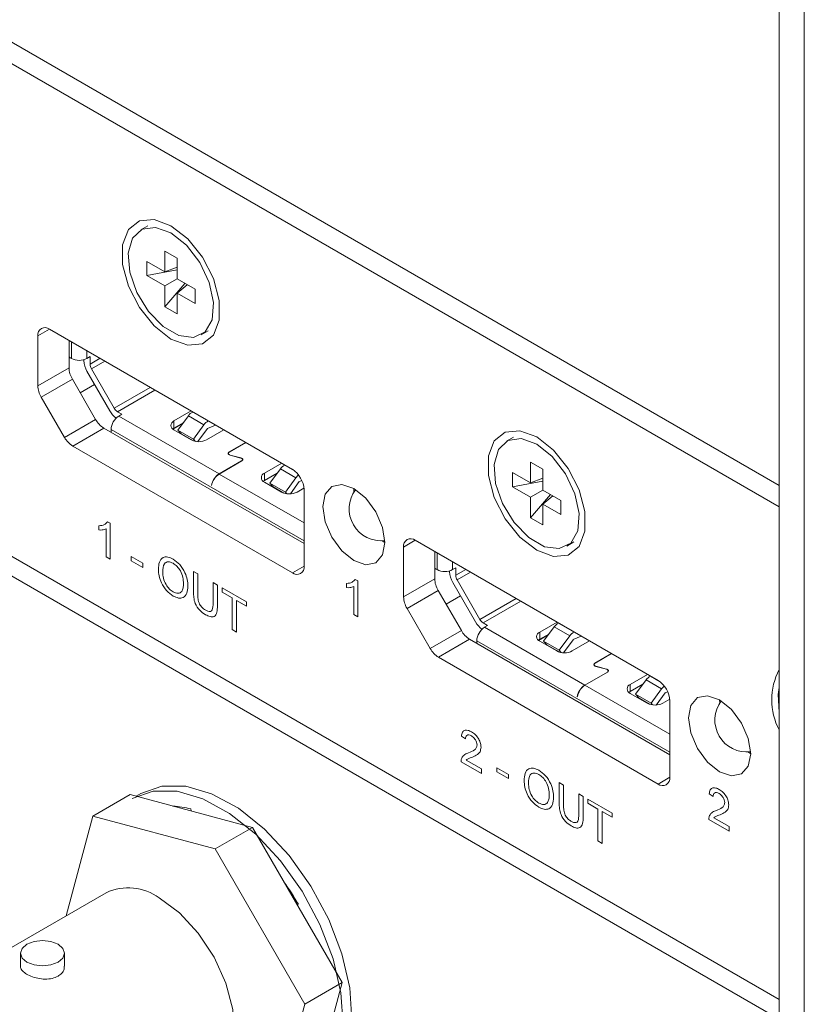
# Model space of a CAD drawing. Header units: millimetres. Extents: x 0 to 1118, y 0 to 864.
# Tile 160 of 256: x 137 to 146, y 670 to 682. Entities that reach past the tile are written whole.
import ezdxf

# ---------------------------------------------------------------- set-up
doc = ezdxf.new("R2010")
doc.units = ezdxf.units.MM

msp = doc.modelspace()

# ---------------------------------------------------------------- linework, layer by layer
at = {"color": 7, "linetype": 'Continuous', "lineweight": 15}
for p, q in [((145.917, 694.5137), (145.917, 654.8298)), ((146.1998, 694.3504), (146.1998, 654.6665)), ((146.2016, 694.3514), (146.2016, 654.6675)), ((124.1317, 688.8356), (145.917, 676.2592)), ((124.1141, 688.6019), (145.917, 676.0153)), ((124.1141, 683.0086), (145.917, 670.422)), ((124.1141, 682.784), (145.917, 670.1975)), ((138.7433, 679.2062), (138.6638, 679.1603)), ((138.9377, 678.9216), (139.0773, 678.841)), ((138.9377, 678.6859), (138.9377, 678.9216)), ((138.7335, 678.8037), (138.9377, 678.6859)), ((138.7335, 678.6425), (138.7335, 678.8037)), ((139.0773, 678.841), (139.0773, 678.6052)), ((138.7335, 678.6425), (139.0773, 678.7074)), ((138.9377, 678.5246), (138.7335, 678.6425)), ((139.0773, 678.7385), (138.9377, 678.6859)), ((138.9377, 678.5246), (139.0774, 678.6052)), ((138.9377, 678.2888), (139.1658, 678.5541)), ((138.9377, 678.2888), (138.9377, 678.5246)), ((139.0773, 678.6052), (139.2815, 678.4874)), ((139.1928, 678.5386), (139.0773, 678.444)), ((139.0773, 678.444), (139.0773, 678.2082)), ((139.2815, 678.3261), (139.0773, 678.444)), ((139.2815, 678.4874), (139.2815, 678.3261)), ((139.0773, 678.2082), (138.9377, 678.2888)), ((140.3864, 676.442), (137.6286, 678.034)), ((139.3512, 677.9695), (139.4308, 678.0154)), ((137.4961, 677.9575), (137.4961, 677.3921)), ((137.8496, 677.9065), (137.8496, 677.5962)), ((137.8646, 677.7079), (137.8761, 677.7012)), ((138.0176, 677.6869), (138.0176, 677.6776)), ((138.0529, 677.7012), (138.0883, 677.7217)), ((138.0883, 677.6368), (138.0883, 677.7217)), ((138.3126, 677.1073), (138.0538, 677.5556)), ((138.3626, 677.1362), (138.1038, 677.5845)), ((137.8884, 677.4656), (138.152, 677.0092)), ((138.1408, 677.4049), (137.9778, 677.3108)), ((137.7984, 676.8051), (137.5349, 677.2615)), ((138.4507, 677.0674), (138.4001, 677.0966)), ((138.4507, 677.0674), (138.4153, 677.047)), ((139.042, 676.9914), (139.2383, 677.1048)), ((139.257, 677.094), (139.2548, 677.0931)), ((139.1392, 676.9608), (139.0297, 676.8976)), ((139.1457, 676.9696), (139.042, 676.9098)), ((139.2054, 677.0511), (139.0862, 676.8883)), ((139.4315, 676.9911), (139.4337, 676.992)), ((138.2457, 676.9102), (140.5189, 675.5979)), ((138.3269, 676.8939), (138.3269, 676.8756)), ((139.042, 676.9098), (139.0273, 676.8996)), ((139.2355, 676.7776), (139.042, 676.8894)), ((139.0862, 676.8883), (139.2629, 676.7863)), ((139.0862, 676.8883), (139.125, 676.845)), ((139.125, 676.845), (139.262, 676.766)), ((139.2629, 676.7863), (139.3822, 676.9491)), ((139.421, 676.9058), (139.312, 676.7568)), ((139.6087, 676.891), (139.4123, 676.7776)), ((139.5142, 676.9455), (139.4223, 676.9068)), ((139.2868, 676.7597), (139.2629, 676.7863)), ((139.6686, 676.6398), (139.8562, 676.7481)), ((139.858, 676.7471), (139.6704, 676.6388)), ((142.8976, 676.808), (142.818, 676.7621)), ((137.8922, 676.7061), (140.3864, 675.2662)), ((139.6594, 676.6235), (139.6594, 676.6155)), ((139.5537, 676.3898), (139.8101, 676.5378)), ((139.8118, 676.5368), (139.5555, 676.3888)), ((139.8001, 676.5704), (139.6801, 676.6026)), ((139.6811, 676.6039), (139.8011, 676.5717)), ((139.8203, 676.5443), (139.8203, 676.5521)), ((140.0699, 676.398), (140.2663, 676.5113)), ((143.0919, 676.5234), (143.2316, 676.4428)), ((143.0919, 676.2877), (143.0919, 676.5234)), ((140.2151, 676.4001), (140.0699, 676.3163)), ((140.2502, 676.448), (140.1309, 676.2852)), ((140.3017, 676.4909), (140.2995, 676.49)), ((140.2997, 676.492), (140.2997, 676.4901)), ((142.8878, 676.4055), (143.0919, 676.2877)), ((142.8878, 676.2443), (142.8878, 676.4055)), ((143.2316, 676.4428), (143.2316, 676.207)), ((140.0699, 676.3163), (140.0553, 676.3061)), ((140.2635, 676.1842), (140.0699, 676.2959)), ((140.1309, 676.2852), (140.3077, 676.1832)), ((140.1309, 676.2852), (140.1698, 676.2419)), ((140.3077, 676.1832), (140.4269, 676.346)), ((140.4658, 676.3026), (140.3638, 676.1634)), ((140.467, 676.3037), (140.4944, 676.3152)), ((142.8878, 676.2443), (143.2316, 676.3092)), ((143.2316, 676.3403), (143.0919, 676.2877)), ((139.4693, 676.2594), (139.4671, 676.2582)), ((139.4689, 676.2571), (139.4671, 676.2582)), ((140.1698, 676.2419), (140.2899, 676.1725)), ((140.2573, 676.1877), (140.2603, 676.1896)), ((140.3241, 676.1648), (140.3077, 676.1832)), ((140.5182, 676.2292), (140.4403, 676.1842)), ((140.5189, 675.3428), (140.5189, 676.2124)), ((143.0919, 676.1264), (142.8878, 676.2443)), ((143.0919, 676.1264), (143.2316, 676.207)), ((143.2316, 676.207), (143.4358, 676.0892)), ((143.0919, 675.8906), (143.3201, 676.1559)), ((143.0919, 675.8906), (143.0919, 676.1264)), ((143.347, 676.1404), (143.2316, 676.0458)), ((143.4358, 676.0892), (143.4358, 675.9279)), ((143.2316, 676.0458), (143.2316, 675.81)), ((143.4358, 675.9279), (143.2316, 676.0458)), ((143.2316, 675.81), (143.0919, 675.8906)), ((141.4057, 675.6307), (141.4382, 675.6102)), ((144.5406, 674.0438), (141.7829, 675.6358)), ((143.5055, 675.5713), (143.585, 675.6172)), ((141.6503, 675.5593), (141.6503, 674.9939)), ((142.0039, 675.5083), (142.0039, 675.1981)), ((142.0189, 675.3097), (142.0304, 675.303)), ((142.1718, 675.2887), (142.1718, 675.2794)), ((142.2072, 675.303), (142.2425, 675.3235)), ((142.2425, 675.2386), (142.2425, 675.3235)), ((142.5169, 674.738), (142.258, 675.1863)), ((142.0427, 675.0674), (142.3062, 674.611)), ((142.4669, 674.7091), (142.208, 675.1574)), ((142.2951, 675.0067), (142.1321, 674.9126)), ((141.9527, 674.4069), (141.6891, 674.8633)), ((142.6049, 674.6692), (142.5544, 674.6984)), ((142.6049, 674.6692), (142.5696, 674.6488)), ((143.1962, 674.5932), (143.3926, 674.7066)), ((143.3597, 674.6529), (143.2404, 674.4901)), ((143.4112, 674.6958), (143.409, 674.6949)), ((142.4, 674.512), (144.6732, 673.1997)), ((142.4812, 674.4957), (142.4812, 674.4774)), ((143.1962, 674.5116), (143.1815, 674.5014)), ((143.2935, 674.5626), (143.184, 674.4994)), ((143.3, 674.5714), (143.1962, 674.5116)), ((143.4172, 674.3881), (143.5364, 674.5509)), ((143.5753, 674.5076), (143.4662, 674.3586)), ((143.6685, 674.5473), (143.5765, 674.5086)), ((143.5858, 674.5929), (143.588, 674.5938)), ((143.3898, 674.3794), (143.1962, 674.4912)), ((143.2404, 674.4901), (143.4172, 674.3881)), ((143.2404, 674.4901), (143.2793, 674.4468)), ((143.2793, 674.4468), (143.4162, 674.3678)), ((143.441, 674.3615), (143.4172, 674.3881)), ((143.7629, 674.4928), (143.5666, 674.3794)), ((142.0464, 674.3079), (144.5406, 672.868)), ((143.8229, 674.2416), (144.0104, 674.3499)), ((144.0122, 674.3489), (143.8247, 674.2406)), ((143.8137, 674.2253), (143.8137, 674.2173)), ((143.9543, 674.1722), (143.8343, 674.2044)), ((143.8354, 674.2057), (143.9554, 674.1735)), ((143.708, 673.9916), (143.9643, 674.1396)), ((143.9661, 674.1386), (143.7098, 673.9906)), ((143.9746, 674.1461), (143.9746, 674.1539)), ((144.2242, 673.9998), (144.4206, 674.1131)), ((144.4044, 674.0498), (144.2852, 673.887)), ((144.456, 674.0927), (144.4538, 674.0918)), ((144.454, 674.0938), (144.454, 674.0919)), ((144.3693, 674.0019), (144.2242, 673.9181)), ((144.4619, 673.785), (144.5812, 673.9478)), ((143.6235, 673.8612), (143.6214, 673.86)), ((143.6232, 673.8589), (143.6214, 673.86)), ((144.2242, 673.9181), (144.2095, 673.9079)), ((144.4178, 673.786), (144.2242, 673.8977)), ((144.2852, 673.887), (144.4619, 673.785)), ((144.2852, 673.887), (144.324, 673.8437)), ((144.324, 673.8437), (144.4442, 673.7743)), ((144.62, 673.9045), (144.5181, 673.7652)), ((144.6724, 673.831), (144.5945, 673.786)), ((144.6213, 673.9055), (144.6487, 673.917)), ((144.4116, 673.7895), (144.4146, 673.7914)), ((144.4784, 673.7666), (144.4619, 673.785)), ((144.6732, 672.9446), (144.6732, 673.8142)), ((145.56, 673.2325), (145.5924, 673.212)), ((138.1204, 672.5042), (138.5429, 672.7481)), ((139.9329, 672.3758), (138.5429, 672.7481)), ((138.667, 672.7619), (138.6114, 672.7297)), ((139.0506, 672.6121), (139.0487, 672.6168)), ((138.1204, 672.5042), (137.817, 671.372)), ((139.5104, 672.1319), (138.1204, 672.5042)), ((139.2331, 672.5855), (139.2379, 672.5619)), ((139.5104, 672.1319), (139.9329, 672.3758)), ((140.9505, 670.6133), (139.9329, 672.3758)), ((140.528, 670.3694), (139.5104, 672.1319)), ((138.2715, 671.6343), (136.2032, 670.4403)), ((140.4549, 671.5021), (140.4417, 671.4945)), ((137.2987, 670.947), (137.2987, 670.7986)), ((137.7987, 670.7986), (137.7987, 670.947)), ((140.528, 670.3694), (140.9505, 670.6133)), ((140.578, 669.2231), (140.9505, 670.6133)), ((140.1555, 668.9792), (140.528, 670.3694))]:
    msp.add_line(p, q, dxfattribs=at)
at = {"color": 9, "linetype": 'Continuous', "lineweight": 0}
for p, q in [((137.6287, 678.034), (137.4961, 677.9575)), ((137.8761, 677.8912), (137.8761, 677.7012)), ((138.0529, 677.7891), (138.0529, 677.7012)), ((138.0883, 677.6368), (138.2025, 677.7027)), ((138.2556, 677.6721), (138.1038, 677.5845)), ((137.4961, 677.3921), (137.8496, 677.5962)), ((137.8884, 677.4656), (137.5349, 677.2615)), ((138.3626, 677.1362), (138.7733, 677.3732)), ((138.8263, 677.3426), (138.4001, 677.0966)), ((139.2548, 677.0931), (139.4315, 676.9911)), ((137.7984, 676.8051), (138.152, 677.0092)), ((138.4153, 677.047), (139.5537, 676.3898)), ((139.042, 676.9914), (139.042, 676.9098)), ((139.2054, 677.0511), (139.3822, 676.9491)), ((138.2457, 676.9102), (137.8922, 676.7061)), ((138.3269, 676.8939), (140.5189, 675.6285)), ((139.6686, 676.6377), (139.6686, 676.6398)), ((139.6811, 676.6023), (139.6811, 676.6039)), ((139.8011, 676.5717), (139.8011, 676.5701)), ((139.8101, 676.5378), (139.8101, 676.5357)), ((140.0699, 676.398), (140.0699, 676.3163)), ((140.2502, 676.448), (140.4269, 676.346)), ((140.4087, 676.427), (140.2995, 676.49)), ((139.5555, 676.3888), (140.5189, 675.8326)), ((138.2871, 675.8473), (138.3163, 675.8305)), ((138.1893, 675.7534), (138.1893, 675.8017)), ((138.2709, 675.4484), (138.2709, 675.7665)), ((138.3163, 675.8305), (138.3163, 675.4222)), ((141.7829, 675.6358), (141.6503, 675.5593)), ((138.3163, 675.4222), (138.2709, 675.4484)), ((138.5565, 675.451), (138.6879, 675.3751)), ((138.5565, 675.4039), (138.5565, 675.451)), ((138.6879, 675.328), (138.5565, 675.4039)), ((142.0304, 675.493), (142.0304, 675.303)), ((142.2072, 675.3909), (142.2072, 675.303)), ((138.6879, 675.3751), (138.6879, 675.328)), ((139.2636, 675.2836), (139.3135, 675.2548)), ((139.2636, 675.0487), (139.2636, 675.2836)), ((140.3864, 675.2662), (140.5189, 675.3428)), ((142.2425, 675.2386), (142.3568, 675.3045)), ((139.3135, 675.2548), (139.3135, 675.0226)), ((141.1008, 675.1927), (141.13, 675.1758)), ((141.13, 675.1758), (141.13, 674.7675)), ((141.6503, 674.9939), (142.0039, 675.1981)), ((142.4098, 675.2739), (142.258, 675.1863)), ((139.4857, 675.1554), (139.5356, 675.1266)), ((139.4857, 674.9232), (139.4857, 675.1554)), ((139.5356, 675.1266), (139.5356, 674.8917)), ((139.59, 675.0952), (139.8665, 674.9356)), ((139.59, 675.0481), (139.59, 675.0952)), ((141.003, 675.0988), (141.003, 675.147)), ((141.0846, 674.7937), (141.0846, 675.1119)), ((142.0427, 675.0674), (141.6891, 674.8633)), ((139.7033, 674.9827), (139.59, 675.0481)), ((139.7033, 674.6215), (139.7033, 674.9827)), ((139.8665, 674.8885), (139.7531, 674.9539)), ((139.7531, 674.9539), (139.7531, 674.5927)), ((142.5169, 674.738), (142.9275, 674.975)), ((142.9806, 674.9444), (142.5544, 674.6984)), ((139.8665, 674.9356), (139.8665, 674.8885)), ((141.13, 674.7675), (141.0846, 674.7937)), ((139.7531, 674.5927), (139.7033, 674.6215)), ((141.9527, 674.4069), (142.3062, 674.611)), ((142.5696, 674.6488), (143.708, 673.9916)), ((143.3597, 674.6529), (143.5364, 674.5509)), ((143.409, 674.6949), (143.5858, 674.5929)), ((142.4, 674.512), (142.0464, 674.3079)), ((142.4812, 674.4957), (144.6732, 673.2303)), ((143.1962, 674.5932), (143.1962, 674.5116)), ((143.8229, 674.2395), (143.8229, 674.2416)), ((143.8354, 674.2041), (143.8354, 674.2057)), ((143.9554, 674.1735), (143.9554, 674.1719)), ((143.9643, 674.1396), (143.9643, 674.1375)), ((144.4044, 674.0498), (144.5812, 673.9478)), ((144.5629, 674.0288), (144.4538, 674.0918)), ((143.7098, 673.9906), (144.6732, 673.4344)), ((144.2242, 673.9998), (144.2242, 673.9181)), ((142.3527, 673.3799), (142.3073, 673.4113)), ((142.534, 672.9874), (142.3028, 673.1208)), ((142.361, 673.1396), (142.534, 673.0397)), ((142.534, 673.0397), (142.534, 672.9874)), ((142.7107, 673.0528), (142.8422, 672.9769)), ((142.7107, 673.0057), (142.7107, 673.0528)), ((142.8422, 672.9298), (142.7107, 673.0057)), ((142.8422, 672.9769), (142.8422, 672.9298)), ((144.5406, 672.868), (144.6732, 672.9446)), ((143.4179, 672.8854), (143.4677, 672.8566)), ((143.4179, 672.6505), (143.4179, 672.8854)), ((143.4677, 672.8566), (143.4677, 672.6244)), ((143.64, 672.7572), (143.6898, 672.7284)), ((143.64, 672.525), (143.64, 672.7572)), ((143.6898, 672.7284), (143.6898, 672.4935)), ((145.1664, 672.7253), (145.121, 672.7567)), ((143.7442, 672.697), (144.0207, 672.5374)), ((143.7442, 672.6499), (143.7442, 672.697)), ((143.8575, 672.5845), (143.7442, 672.6499)), ((143.8575, 672.2233), (143.8575, 672.5845)), ((144.0207, 672.4903), (143.9074, 672.5557)), ((143.9074, 672.5557), (143.9074, 672.1945)), ((144.0207, 672.5374), (144.0207, 672.4903)), ((145.1747, 672.4849), (145.3477, 672.3851)), ((145.3477, 672.3327), (145.1165, 672.4662)), ((145.3477, 672.3851), (145.3477, 672.3327)), ((143.9074, 672.1945), (143.8575, 672.2233))]:
    msp.add_line(p, q, dxfattribs=at)
at = {"color": 7, "linetype": 'Continuous', "lineweight": 15, "flags": 128}
for points in [[(139.0075, 677.9219), (139.198, 677.8507), (139.3654, 677.8657), (139.4897, 677.965), (139.5559, 678.1367), (139.5559, 678.36), (139.4897, 678.608), (139.3654, 678.8509), (139.198, 679.0592), (139.0075, 679.2079), (138.817, 679.2791), (138.6496, 679.2641), (138.5253, 679.1648), (138.4591, 678.9931), (138.4591, 678.7698), (138.5253, 678.5218), (138.6496, 678.279), (138.817, 678.0706), (139.0075, 677.9219)], [(139.0075, 679.1263), (138.8319, 679.1898), (138.68, 679.1688), (138.5723, 679.0664), (138.5234, 678.8962), (138.5399, 678.6812), (138.6196, 678.4506), (138.7516, 678.2354), (138.9182, 678.0647), (139.0968, 677.9615), (139.2634, 677.9399), (139.3954, 678.0027), (139.4751, 678.1414), (139.4916, 678.3373), (139.4427, 678.5639), (139.335, 678.7907), (139.1831, 678.987), (139.0075, 679.1263)], [(137.8646, 677.7079), (137.855, 677.7145), (137.8496, 677.7192)], [(138.3281, 676.8627), (138.3279, 676.8639), (138.3269, 676.8756)], [(143.1618, 675.5237), (143.3522, 675.4525), (143.5197, 675.4675), (143.644, 675.5668), (143.7101, 675.7385), (143.7101, 675.9618), (143.644, 676.2098), (143.5197, 676.4527), (143.3522, 676.661), (143.1618, 676.8097), (142.9713, 676.8809), (142.8038, 676.8659), (142.6795, 676.7666), (142.6134, 676.5949), (142.6134, 676.3716), (142.6795, 676.1236), (142.8038, 675.8808), (142.9713, 675.6724), (143.1618, 675.5237)], [(143.1618, 676.7281), (142.9861, 676.7916), (142.8342, 676.7706), (142.7266, 676.6682), (142.6777, 676.498), (142.6942, 676.283), (142.7738, 676.0524), (142.9058, 675.8372), (143.0724, 675.6665), (143.2511, 675.5633), (143.4177, 675.5417), (143.5497, 675.6045), (143.6293, 675.7432), (143.6458, 675.9391), (143.5969, 676.1657), (143.4893, 676.3925), (143.3374, 676.5888), (143.1618, 676.7281)], [(139.6801, 676.6026), (139.6719, 676.6055), (139.6652, 676.6094), (139.6603, 676.6142), (139.6575, 676.6195), (139.657, 676.625), (139.6588, 676.6304), (139.6627, 676.6355), (139.6686, 676.6398)], [(139.6811, 676.6039), (139.6735, 676.6066), (139.6672, 676.6103), (139.6626, 676.6148), (139.66, 676.6197), (139.6595, 676.6249), (139.6612, 676.63), (139.6649, 676.6347), (139.6704, 676.6388)], [(139.8101, 676.5378), (139.8152, 676.5416), (139.8187, 676.546), (139.8202, 676.5508), (139.8198, 676.5556), (139.8173, 676.5602), (139.8131, 676.5644), (139.8072, 676.5678), (139.8001, 676.5704)], [(139.8011, 676.5717), (139.8088, 676.569), (139.815, 676.5653), (139.8196, 676.5608), (139.8222, 676.5559), (139.8227, 676.5507), (139.8211, 676.5456), (139.8174, 676.5408), (139.8118, 676.5368)], [(141.0846, 675.4061), (141.2199, 675.3591), (141.3346, 675.3814), (141.4113, 675.4696), (141.4382, 675.6103), (141.4113, 675.7821), (141.3346, 675.9588), (141.2199, 676.1135), (141.0846, 676.2227), (140.9493, 676.2697), (140.8346, 676.2474), (140.758, 676.1592), (140.7311, 676.0185), (140.758, 675.8467), (140.8346, 675.67), (140.9493, 675.5153), (141.0846, 675.4061)], [(141.0846, 676.2227), (141.0846, 676.2226), (141.0861, 676.1843)], [(142.0189, 675.3097), (142.0092, 675.3163), (142.0039, 675.321)], [(142.4823, 674.4645), (142.4821, 674.4657), (142.4812, 674.4774)], [(143.8343, 674.2044), (143.8262, 674.2073), (143.8195, 674.2112), (143.8146, 674.216), (143.8118, 674.2213), (143.8113, 674.2268), (143.813, 674.2322), (143.817, 674.2373), (143.8229, 674.2416)], [(143.8354, 674.2057), (143.8278, 674.2084), (143.8215, 674.2121), (143.8169, 674.2166), (143.8143, 674.2215), (143.8138, 674.2267), (143.8154, 674.2318), (143.8191, 674.2365), (143.8247, 674.2406)], [(143.9643, 674.1396), (143.9695, 674.1434), (143.973, 674.1478), (143.9745, 674.1526), (143.974, 674.1574), (143.9716, 674.162), (143.9673, 674.1662), (143.9614, 674.1697), (143.9543, 674.1722)], [(143.9554, 674.1735), (143.963, 674.1708), (143.9693, 674.1671), (143.9739, 674.1626), (143.9765, 674.1577), (143.977, 674.1525), (143.9753, 674.1474), (143.9716, 674.1426), (143.9661, 674.1386)], [(145.917, 673.9641), (145.9039, 673.8843), (145.917, 673.6858)], [(145.2389, 673.0079), (145.3742, 672.9609), (145.4889, 672.9832), (145.5655, 673.0714), (145.5924, 673.2121), (145.5655, 673.3839), (145.4889, 673.5606), (145.3742, 673.7153), (145.2389, 673.8245), (145.1036, 673.8715), (144.9889, 673.8492), (144.9122, 673.761), (144.8853, 673.6203), (144.9122, 673.4485), (144.9889, 673.2718), (145.1036, 673.1171), (145.2389, 673.0079)], [(145.2389, 673.8245), (145.2389, 673.8244), (145.2404, 673.7861)], [(138.667, 672.7618), (138.9035, 672.8448), (139.1754, 672.8436), (139.47, 672.7581), (139.7734, 672.5925), (140.0714, 672.3544), (140.3503, 672.0549), (140.5968, 671.7081), (140.7995, 671.3302), (140.9488, 670.9389), (141.0379, 670.5524), (141.0625, 670.1889), (141.0216, 669.8652), (140.9169, 669.5967), (140.7534, 669.3957), (140.6519, 669.3236)], [(138.568, 672.7047), (138.8045, 672.7877), (139.0764, 672.7864), (139.371, 672.701), (139.6744, 672.5353), (139.9724, 672.2972), (140.2513, 671.9978), (140.4978, 671.651), (140.7005, 671.2731), (140.8498, 670.8818), (140.9389, 670.4953), (140.9636, 670.1317), (140.9226, 669.8081), (140.8179, 669.5395), (140.6544, 669.3386), (140.5529, 669.2665)], [(139.4776, 669.545), (139.5714, 669.6194), (139.6783, 669.7958), (139.7255, 670.0312), (139.7097, 670.3079), (139.6319, 670.6056), (139.4979, 670.9021), (139.3177, 671.1754), (139.1047, 671.4052), (138.8746, 671.5746)], [(137.7255, 670.845), (137.6444, 670.8137), (137.5487, 670.8027), (137.4531, 670.8137), (137.372, 670.845), (137.3178, 670.8918), (137.2987, 670.947), (137.3178, 671.0022), (137.372, 671.0491), (137.4531, 671.0803), (137.5487, 671.0913), (137.6444, 671.0803), (137.7255, 671.0491), (137.7797, 671.0022), (137.7987, 670.947), (137.7797, 670.8918), (137.7255, 670.845)]]:
    msp.add_lwpolyline(points, dxfattribs=at)
at = {"color": 7, "linetype": 'Continuous', "lineweight": 15}
for centre, radius, start, end in [((137.5769, 677.9706), 0.0819, 50.79619, 189.21383), ((137.9645, 677.8718), 0.1921, 242.61024, 297.38976), ((138.2699, 677.6862), 0.2525, 181.9575, 211.14271), ((138.1964, 677.6405), 0.1082, 181.95311, 211.14396), ((138.12, 677.6055), 0.2705, 181.95661, 211.14395), ((137.7664, 677.4014), 0.2705, 181.95661, 211.14395), ((138.5456, 677.2385), 0.2673, 209.39923, 233.31006), ((138.4574, 677.1884), 0.1082, 208.85716, 238.04375), ((139.3081, 676.9804), 0.1247, 115.31842, 145.42763), ((138.3889, 677.1397), 0.2705, 208.85654, 238.04459), ((138.5188, 676.8852), 0.1921, 122.60485, 177.39453), ((139.0613, 676.9404), 0.0546, 110.78636, 249.21364), ((139.4849, 676.8783), 0.1247, 115.31842, 145.42763), ((139.4236, 676.904), 0.00313, 115.33512, 145.39224), ((138.0353, 676.9356), 0.2705, 208.85654, 238.04459), ((139.3239, 676.9482), 0.1921, 242.6102, 297.39079), ((140.0893, 676.347), 0.0546, 110.78636, 249.21364), ((140.3528, 676.3773), 0.1247, 115.31842, 145.42763), ((140.2311, 676.1993), 0.2882, 2.60627, 57.39398), ((139.6601, 676.2255), 0.1957, 122.92281, 170.40034), ((139.6619, 676.2245), 0.1957, 122.92281, 170.40034), ((140.5423, 676.2633), 0.1419, 126.70988, 144.38749), ((140.4684, 676.3009), 0.00313, 115.33512, 145.39224), ((140.3519, 676.3548), 0.1921, 242.6102, 297.39079), ((141.394, 675.993), 0.3625, 143.07769, 276.91693), ((141.7311, 675.5724), 0.0819, 50.79753, 189.21248), ((140.4381, 675.3297), 0.0819, 230.79744, 9.21258), ((142.1188, 675.4736), 0.1921, 242.60905, 297.39095), ((142.4242, 675.288), 0.2525, 181.9575, 211.14271), ((142.2743, 675.2073), 0.2706, 181.95947, 211.14109), ((142.3507, 675.2423), 0.1082, 181.95512, 211.14635), ((141.9207, 675.0032), 0.2706, 181.95947, 211.14109), ((142.6117, 674.7902), 0.1082, 208.85525, 238.04566), ((142.5431, 674.7415), 0.2705, 208.85485, 238.04628), ((142.6998, 674.8403), 0.2673, 209.39901, 233.31129), ((142.6731, 674.487), 0.1921, 122.60485, 177.39453), ((143.4623, 674.5822), 0.1247, 115.31842, 145.42763), ((143.2156, 674.5422), 0.0546, 110.78301, 249.21403), ((143.6391, 674.4801), 0.1247, 115.31842, 145.42763), ((143.5779, 674.5058), 0.00313, 115.33512, 145.39224), ((142.1896, 674.5374), 0.2705, 208.85485, 238.04628), ((143.4782, 674.55), 0.1921, 242.61024, 297.38976), ((146.5664, 673.825), 0.7345, 152.15372, 207.84628), ((144.5071, 673.9791), 0.1247, 115.31842, 145.42763), ((143.8144, 673.8273), 0.1957, 122.92281, 170.40034), ((143.8161, 673.8263), 0.1957, 122.92281, 170.40034), ((144.2436, 673.9488), 0.0546, 110.78301, 249.21403), ((144.3853, 673.8011), 0.2882, 2.60548, 57.39477), ((144.6965, 673.8651), 0.1419, 126.70988, 144.38749), ((144.6226, 673.9027), 0.00313, 115.33512, 145.39224), ((144.5061, 673.9566), 0.1921, 242.61024, 297.38976), ((145.5482, 673.5948), 0.3625, 143.07769, 276.91693), ((144.5924, 672.9315), 0.0819, 230.79609, 9.21392), ((138.9846, 671.6795), 0.9394, 74.66495, 87.28823), ((137.7977, 669.9688), 3.0678, 29.98619, 35.70535), ((138.0933, 670.1393), 2.7247, 29.9884, 35.65599), ((138.5219, 671.0879), 0.601, 54.07041, 114.61928)]:
    msp.add_arc(centre, radius, start, end, dxfattribs=at)
at = {"color": 9, "linetype": 'Continuous', "lineweight": 0}
for points, knots in [([(138.1893, 675.8017), (138.2114, 675.8033), (138.2508, 675.8063), (138.276, 675.8348), (138.2871, 675.8473)], [0, 0, 0, 0, 0.5604293, 1, 1, 1, 1]), ([(138.2709, 675.7665), (138.2569, 675.7611), (138.2319, 675.7515), (138.2024, 675.7528), (138.1893, 675.7534)], [0, 0, 0, 0, 0.5596783, 1, 1, 1, 1]), ([(138.8647, 675.3043), (138.8665, 675.334), (138.8699, 675.3931), (138.9112, 675.4435), (138.9702, 675.4523), (139.0118, 675.4322), (139.0326, 675.4222)], [0, 0, 0, 0, 0.2805685, 0.5595745, 0.7795582, 1, 1, 1, 1]), ([(139.0329, 675.3749), (139.0131, 675.3833), (138.9734, 675.4), (138.919, 675.3697), (138.9162, 675.3109), (138.9146, 675.2749)], [0, 0, 0, 0, 0.2801297, 0.5596524, 1, 1, 1, 1]), ([(139.0326, 675.4222), (139.0587, 675.4036), (139.1107, 675.3665), (139.1679, 675.2758), (139.196, 675.1885), (139.1988, 675.1398), (139.2001, 675.1154)], [0, 0, 0, 0, 0.2795615, 0.5585817, 0.7790857, 1, 1, 1, 1]), ([(139.0324, 675.0035), (139.0069, 675.0217), (138.9558, 675.0579), (138.8993, 675.1464), (138.87, 675.2321), (138.8665, 675.2802), (138.8647, 675.3043)], [0, 0, 0, 0, 0.2795979, 0.5587662, 0.7793108, 1, 1, 1, 1]), ([(139.1503, 675.1446), (139.1491, 675.1676), (139.1467, 675.2134), (139.1202, 675.285), (139.0784, 675.3432), (139.0481, 675.3643), (139.0329, 675.3749)], [0, 0, 0, 0, 0.2807963, 0.5600628, 0.7799868, 1, 1, 1, 1]), ([(138.9146, 675.2749), (138.9158, 675.2523), (138.9182, 675.2074), (138.9467, 675.1376), (138.9877, 675.0813), (139.0174, 675.061), (139.0322, 675.0508)], [0, 0, 0, 0, 0.2806564, 0.5598888, 0.7798513, 1, 1, 1, 1]), ([(141.003, 675.147), (141.0251, 675.1487), (141.0645, 675.1516), (141.0897, 675.1801), (141.1008, 675.1927)], [0, 0, 0, 0, 0.5604204, 1, 1, 1, 1]), ([(139.0322, 675.0508), (139.0516, 675.0424), (139.0904, 675.0258), (139.1306, 675.0493), (139.1482, 675.0933), (139.1496, 675.1275), (139.1503, 675.1446)], [0, 0, 0, 0, 0.2790991, 0.5581953, 0.7788068, 1, 1, 1, 1]), ([(139.2001, 675.1154), (139.1979, 675.0868), (139.1935, 675.0297), (139.1523, 674.9809), (139.0933, 674.9752), (139.0527, 674.9941), (139.0324, 675.0035)], [0, 0, 0, 0, 0.2803527, 0.5595047, 0.7796345, 1, 1, 1, 1]), ([(141.0846, 675.1119), (141.0706, 675.1065), (141.0456, 675.0969), (141.016, 675.0982), (141.003, 675.0988)], [0, 0, 0, 0, 0.5596918, 1, 1, 1, 1]), ([(139.4004, 674.7911), (139.3779, 674.8055), (139.3332, 674.8342), (139.2803, 674.913), (139.2653, 674.9872), (139.2642, 675.0282), (139.2636, 675.0487)], [0, 0, 0, 0, 0.2807343, 0.5579044, 0.7784034, 1, 1, 1, 1]), ([(139.3135, 675.0226), (139.3136, 675.0053), (139.3139, 674.9708), (139.3269, 674.9148), (139.3611, 674.8691), (139.3847, 674.8535), (139.3965, 674.8457)], [0, 0, 0, 0, 0.2817898, 0.5601219, 0.7793903, 1, 1, 1, 1]), ([(139.3965, 674.8457), (139.4069, 674.8402), (139.4276, 674.8294), (139.458, 674.8244), (139.4856, 674.853), (139.4856, 674.8942), (139.4857, 674.9232)], [0, 0, 0, 0, 0.1875663, 0.37423094, 0.55971587, 1, 1, 1, 1]), ([(139.5356, 674.8917), (139.5352, 674.8663), (139.5345, 674.8158), (139.5048, 674.7661), (139.4526, 674.7642), (139.4179, 674.7821), (139.4004, 674.7911)], [0, 0, 0, 0, 0.2816294, 0.5591639, 0.7789843, 1, 1, 1, 1]), ([(142.3073, 673.4113), (142.31, 673.4279), (142.3152, 673.4611), (142.3455, 673.4836), (142.3835, 673.4802), (142.4083, 673.4674), (142.4207, 673.4611)], [0, 0, 0, 0, 0.28023621, 0.55889543, 0.7791298, 1, 1, 1, 1]), ([(142.4197, 673.4145), (142.4099, 673.4193), (142.3904, 673.4289), (142.3669, 673.4241), (142.3543, 673.4055), (142.3532, 673.3885), (142.3527, 673.3799)], [0, 0, 0, 0, 0.2804021, 0.5594954, 0.7793749, 1, 1, 1, 1]), ([(142.4841, 673.3112), (142.4829, 673.3224), (142.4805, 673.3446), (142.4622, 673.3771), (142.441, 673.4008), (142.4268, 673.4099), (142.4197, 673.4145)], [0, 0, 0, 0, 0.2790854, 0.5586204, 0.7790532, 1, 1, 1, 1]), ([(142.4207, 673.4611), (142.4361, 673.4509), (142.4669, 673.4307), (142.5037, 673.3812), (142.5262, 673.3293), (142.5283, 673.3002), (142.5294, 673.2856)], [0, 0, 0, 0, 0.2804908, 0.5596484, 0.7797505, 1, 1, 1, 1]), ([(142.3891, 673.2237), (142.4117, 673.233), (142.4431, 673.2459), (142.4779, 673.2744), (142.482, 673.299), (142.4841, 673.3112)], [0, 0, 0, 0, 0.56131495, 0.78138522, 1, 1, 1, 1]), ([(142.5294, 673.2856), (142.527, 673.2674), (142.5223, 673.2311), (142.4843, 673.1966), (142.4514, 673.183), (142.4313, 673.1747)], [0, 0, 0, 0, 0.2787412, 0.558834, 1, 1, 1, 1]), ([(142.3028, 673.1208), (142.3029, 673.1277), (142.3032, 673.1399), (142.3062, 673.15), (142.3075, 673.1544)], [0, 0, 0, 0, 0.5599605, 1, 1, 1, 1]), ([(142.3075, 673.1544), (142.3135, 673.1668), (142.3234, 673.1872), (142.3457, 673.2046), (142.3666, 673.2157), (142.3816, 673.221), (142.3891, 673.2237)], [0, 0, 0, 0, 0.33941639, 0.55952721, 0.77974429, 1, 1, 1, 1]), ([(142.4313, 673.1747), (142.4229, 673.1715), (142.409, 673.1663), (142.3899, 673.1587), (142.3739, 673.1517), (142.3653, 673.1436), (142.361, 673.1396)], [0, 0, 0, 0, 0.34004446, 0.56005966, 0.78009143, 1, 1, 1, 1]), ([(143.019, 672.9061), (143.0207, 672.9358), (143.0242, 672.9949), (143.0655, 673.0453), (143.1245, 673.0541), (143.1661, 673.034), (143.1869, 673.024)], [0, 0, 0, 0, 0.2805709, 0.5595729, 0.7795574, 1, 1, 1, 1]), ([(143.1872, 672.9767), (143.1673, 672.9851), (143.1277, 673.0018), (143.0732, 672.9715), (143.0705, 672.9127), (143.0688, 672.8767)], [0, 0, 0, 0, 0.2801184, 0.5596511, 1, 1, 1, 1]), ([(143.1869, 673.024), (143.2129, 673.0054), (143.2649, 672.9683), (143.3222, 672.8776), (143.3503, 672.7903), (143.353, 672.7416), (143.3544, 672.7172)], [0, 0, 0, 0, 0.2795595, 0.5585849, 0.7790873, 1, 1, 1, 1]), ([(143.3045, 672.7464), (143.3033, 672.7694), (143.3009, 672.8152), (143.2744, 672.8868), (143.2326, 672.945), (143.2023, 672.9661), (143.1872, 672.9767)], [0, 0, 0, 0, 0.280797, 0.5600625, 0.779975, 1, 1, 1, 1]), ([(143.1867, 672.6053), (143.1611, 672.6235), (143.1101, 672.6597), (143.0535, 672.7482), (143.0242, 672.8339), (143.0207, 672.882), (143.019, 672.9061)], [0, 0, 0, 0, 0.2795979, 0.5587662, 0.7793108, 1, 1, 1, 1]), ([(143.0688, 672.8767), (143.07, 672.8541), (143.0724, 672.8092), (143.1009, 672.7394), (143.142, 672.6831), (143.1716, 672.6628), (143.1865, 672.6526)], [0, 0, 0, 0, 0.28065607, 0.55987935, 0.77984013, 1, 1, 1, 1]), ([(145.121, 672.7567), (145.1236, 672.7733), (145.1289, 672.8064), (145.1592, 672.8289), (145.1972, 672.8255), (145.2219, 672.8128), (145.2343, 672.8064)], [0, 0, 0, 0, 0.28023208, 0.55888793, 0.77913306, 1, 1, 1, 1]), ([(143.1865, 672.6526), (143.2059, 672.6442), (143.2446, 672.6276), (143.2848, 672.6511), (143.3024, 672.6951), (143.3038, 672.7293), (143.3045, 672.7464)], [0, 0, 0, 0, 0.2791004, 0.5581886, 0.7788058, 1, 1, 1, 1]), ([(143.3544, 672.7172), (143.3522, 672.6886), (143.3477, 672.6315), (143.3065, 672.5827), (143.2476, 672.577), (143.207, 672.5959), (143.1867, 672.6053)], [0, 0, 0, 0, 0.2803531, 0.5594985, 0.7796355, 1, 1, 1, 1]), ([(145.2334, 672.7599), (145.2236, 672.7647), (145.2041, 672.7743), (145.1806, 672.7695), (145.168, 672.7508), (145.1669, 672.7338), (145.1664, 672.7253)], [0, 0, 0, 0, 0.280409, 0.5594858, 0.779373, 1, 1, 1, 1]), ([(145.2978, 672.6566), (145.2966, 672.6677), (145.2942, 672.69), (145.2759, 672.7224), (145.2547, 672.7461), (145.2405, 672.7553), (145.2334, 672.7599)], [0, 0, 0, 0, 0.2790734, 0.5586029, 0.7790299, 1, 1, 1, 1]), ([(145.2343, 672.8064), (145.2498, 672.7963), (145.2806, 672.776), (145.3174, 672.7265), (145.3399, 672.6747), (145.342, 672.6455), (145.3431, 672.6309)], [0, 0, 0, 0, 0.2804793, 0.5596414, 0.779747, 1, 1, 1, 1]), ([(143.5547, 672.3929), (143.5322, 672.4073), (143.4874, 672.436), (143.4346, 672.5148), (143.4195, 672.589), (143.4184, 672.63), (143.4179, 672.6505)], [0, 0, 0, 0, 0.280735, 0.5579059, 0.778402, 1, 1, 1, 1]), ([(143.4677, 672.6244), (143.4679, 672.6071), (143.4681, 672.5726), (143.4812, 672.5166), (143.5153, 672.4709), (143.5389, 672.4553), (143.5508, 672.4475)], [0, 0, 0, 0, 0.2817898, 0.5601219, 0.7793903, 1, 1, 1, 1]), ([(145.2028, 672.5691), (145.2254, 672.5783), (145.2568, 672.5912), (145.2916, 672.6197), (145.2957, 672.6443), (145.2978, 672.6566)], [0, 0, 0, 0, 0.56131495, 0.78138522, 1, 1, 1, 1]), ([(145.3431, 672.6309), (145.3407, 672.6128), (145.3359, 672.5765), (145.2979, 672.5419), (145.2651, 672.5283), (145.245, 672.52)], [0, 0, 0, 0, 0.2787405, 0.5588258, 1, 1, 1, 1]), ([(143.5508, 672.4475), (143.5612, 672.442), (143.5818, 672.4312), (143.6123, 672.4262), (143.6398, 672.4549), (143.6399, 672.496), (143.64, 672.525)], [0, 0, 0, 0, 0.1875654, 0.3742437, 0.559718, 1, 1, 1, 1]), ([(143.6898, 672.4935), (143.6894, 672.4681), (143.6887, 672.4176), (143.6591, 672.3679), (143.6069, 672.366), (143.5721, 672.3839), (143.5547, 672.3929)], [0, 0, 0, 0, 0.2816259, 0.559158, 0.7789862, 1, 1, 1, 1]), ([(145.1165, 672.4662), (145.1166, 672.473), (145.1169, 672.4852), (145.1199, 672.4953), (145.1212, 672.4997)], [0, 0, 0, 0, 0.55995919, 1, 1, 1, 1]), ([(145.1212, 672.4997), (145.1272, 672.5121), (145.1371, 672.5325), (145.1594, 672.5499), (145.1803, 672.561), (145.1953, 672.5664), (145.2028, 672.5691)], [0, 0, 0, 0, 0.3394122, 0.5595248, 0.7797563, 1, 1, 1, 1]), ([(145.245, 672.52), (145.2366, 672.5169), (145.2227, 672.5116), (145.2036, 672.5041), (145.1876, 672.497), (145.179, 672.4889), (145.1747, 672.4849)], [0, 0, 0, 0, 0.3400235, 0.5600596, 0.7800914, 1, 1, 1, 1])]:
    msp.add_open_spline(points, degree=3, knots=knots, dxfattribs=at)
at = {"color": 7, "linetype": 'Continuous', "lineweight": 15}
for points, knots in [([(137.7255, 670.6858), (137.704, 670.676), (137.6609, 670.6565), (137.5787, 670.6501), (137.4941, 670.6597), (137.4149, 670.6837), (137.3504, 670.7172), (137.3114, 670.7557), (137.2946, 670.7836), (137.2992, 670.7978), (137.2994, 670.7985)], [0, 0, 0, 0, 0.1410813, 0.2820939, 0.4250209, 0.5692649, 0.7114583, 0.8514945, 0.9924888, 1, 1, 1, 1]), ([(137.7953, 670.7986), (137.7957, 670.7882), (137.797, 670.759), (137.7714, 670.7179), (137.7393, 670.6954), (137.7255, 670.6858)], [0, 0, 0, 0, 0.2413746, 0.673847, 1, 1, 1, 1])]:
    msp.add_open_spline(points, degree=3, knots=knots, dxfattribs=at)

doc.saveas('drawing.dxf')
